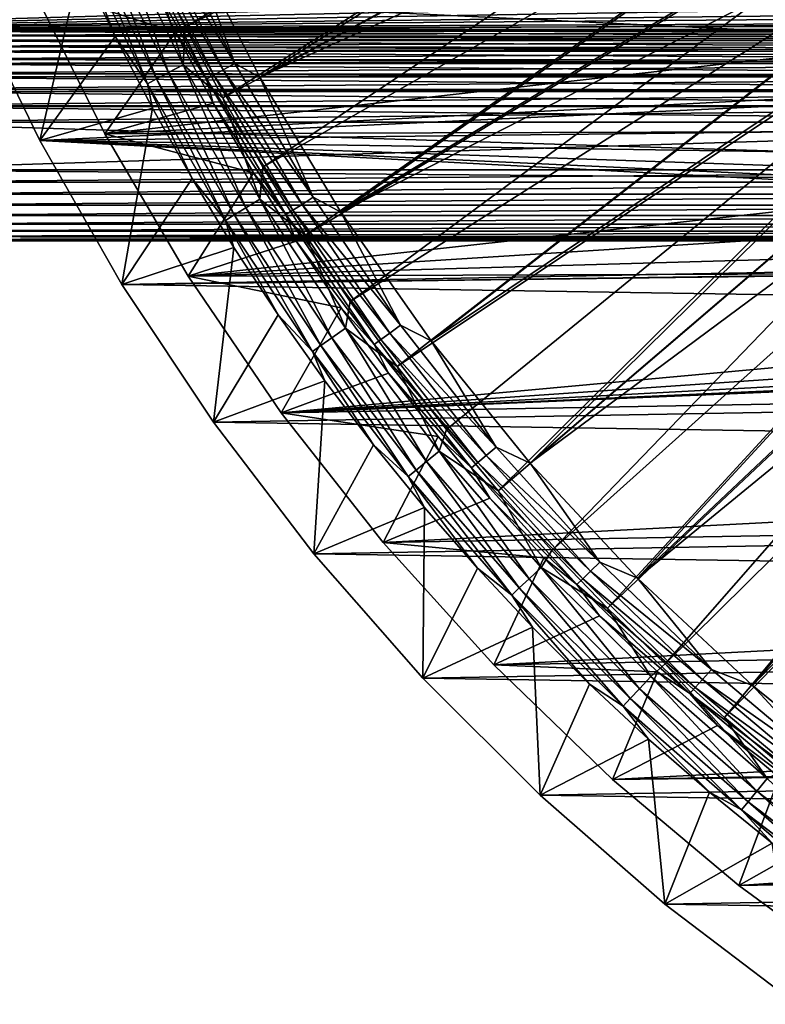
# Model space of a CAD drawing. Header units: metres. Extents: x -37.4 to 37.6, y -35 to 35.
# Tile 9 of 256: x -31.2 to -20.7, y -28.5 to -14.6. Entities that reach past the tile are written whole.
import ezdxf

# ---------------------------------------------------------------- set-up
doc = ezdxf.new("R2010")
doc.units = ezdxf.units.M
doc.layers.add('solid_506616_SW0001', color=7, linetype='CONTINUOUS')

msp = doc.modelspace()

# ---------------------------------------------------------------- linework, layer by layer
at = {"layer": 'solid_506616_SW0001'}
for points in [[(-18.738132, -8.617489, 20.646507), (-29.394596, -13.715072, 7.295379), (-28.898041, -14.732574, 7.295379)], [(-18.366009, -9.38448, 20.646507), (-18.738132, -8.617489, 20.646507), (-28.898041, -14.732574, 7.295379)], [(-27.842302, -15.441525, 6.765283), (-28.851627, -13.46173, 6.765283), (-17.83246, -9.111854, 20.116411)], [(-27.842302, -15.441525, 6.765283), (-17.83246, -9.111854, 20.116411), (-17.44068, -9.840996, 20.116411)], [(-18.366009, -9.38448, 20.646507), (-28.898041, -14.732574, 7.295379), (-28.366278, -15.732126, 7.295379)], [(-17.962505, -10.135439, 20.646507), (-18.366009, -9.38448, 20.646507), (-28.366278, -15.732126, 7.295379)], [(-27.842302, -15.441525, 6.765283), (-17.44068, -9.840996, 20.116411), (-17.019102, -10.553325, 20.116411)], [(-17.962505, -10.135439, 20.646507), (-28.366278, -15.732126, 7.295379), (-27.799955, -16.712511, 7.295379)], [(-17.528315, -10.869081, 20.646507), (-17.962505, -10.135439, 20.646507), (-27.799955, -16.712511, 7.295379)], [(-26.697334, -17.346092, 6.765283), (-27.842302, -15.441525, 6.765283), (-17.019102, -10.553325, 20.116411)], [(-26.697334, -17.346092, 6.765283), (-17.019102, -10.553325, 20.116411), (-16.568449, -11.247624, 20.116411)], [(-17.528315, -10.869081, 20.646507), (-27.799955, -16.712511, 7.295379), (-27.199762, -17.672535, 7.295379)], [(-17.064177, -11.584153, 20.646507), (-17.528315, -10.869081, 20.646507), (-27.199762, -17.672535, 7.295379)], [(-26.697334, -17.346092, 6.765283), (-16.568449, -11.247624, 20.116411), (-16.089487, -11.922707, 20.116411)], [(-17.064177, -11.584153, 20.646507), (-27.199762, -17.672535, 7.295379), (-26.566429, -18.611027, 7.295379)], [(-16.570885, -12.279434, 20.646507), (-17.064177, -11.584153, 20.646507), (-26.566429, -18.611027, 7.295379)], [(-25.422298, -19.166149, 6.765283), (-26.697334, -17.346092, 6.765283), (-16.089487, -11.922707, 20.116411)], [(-25.422298, -19.166149, 6.765283), (-16.089487, -11.922707, 20.116411), (-15.583037, -12.577419, 20.116411)], [(-16.570885, -12.279434, 20.646507), (-26.566429, -18.611027, 7.295379), (-25.90073, -19.526844, 7.295379)], [(-16.049282, -12.953735, 20.646507), (-16.570885, -12.279434, 20.646507), (-25.90073, -19.526844, 7.295379)], [(-24.023409, -20.892832, 6.765283), (-25.422298, -19.166149, 6.765283), (-15.583037, -12.577419, 20.116411)], [(-24.023409, -20.892832, 6.765283), (-15.583037, -12.577419, 20.116411), (-15.049964, -13.210644, 20.116411)], [(-16.049282, -12.953735, 20.646507), (-25.90073, -19.526844, 7.295379), (-25.203476, -20.418873, 7.295379)], [(-16.049282, -12.953735, 20.646507), (-25.203476, -20.418873, 7.295379), (-24.475513, -21.286022, 7.295379)], [(-15.500259, -13.605906, 20.646507), (-16.049282, -12.953735, 20.646507), (-24.475513, -21.286022, 7.295379)], [(-24.023409, -20.892832, 6.765283), (-15.049964, -13.210644, 20.116411), (-14.491179, -13.821298, 20.116411)], [(-29.882877, -13.299567, 6.951706), (-30.096308, -13.394556, 6.578798), (-29.134441, -15.374856, 6.578798)], [(-28.927832, -15.265824, 6.951706), (-29.882877, -13.299567, 6.951706), (-29.134441, -15.374856, 6.578798)], [(-29.394596, -13.715072, 7.295379), (-29.882877, -13.299567, 6.951706), (-28.927832, -15.265824, 6.951706)], [(-29.341106, -13.366134, 6.192019), (-29.17103, -13.288656, 6.490345), (-28.196177, -15.24838, 6.490345)], [(-28.196177, -15.24838, 6.490345), (-29.17103, -13.288656, 6.490345), (-28.851627, -13.46173, 6.765283)], [(-30.271025, -13.472315, 6.182486), (-30.404913, -13.531903, 5.767566), (-29.433184, -15.532509, 5.767566)], [(-30.096308, -13.394556, 6.578798), (-30.271025, -13.472315, 6.182486), (-29.303574, -15.464111, 6.182486)], [(-29.303574, -15.464111, 6.182486), (-30.271025, -13.472315, 6.182486), (-29.433184, -15.532509, 5.767566)], [(-29.134441, -15.374856, 6.578798), (-30.096308, -13.394556, 6.578798), (-29.303574, -15.464111, 6.182486)], [(-29.587023, -13.478159, 5.543032), (-29.480331, -13.429557, 5.874969), (-28.495142, -15.410058, 5.874969)], [(-28.598267, -15.465828, 5.543032), (-29.587023, -13.478159, 5.543032), (-28.495142, -15.410058, 5.874969)], [(-29.535568, -13.780847, 5.200573), (-29.587023, -13.478159, 5.543032), (-28.598267, -15.465828, 5.543032)], [(-29.480331, -13.429557, 5.874969), (-29.341106, -13.366134, 6.192019), (-28.360569, -15.337282, 6.192019)], [(-28.495142, -15.410058, 5.874969), (-29.480331, -13.429557, 5.874969), (-28.360569, -15.337282, 6.192019)], [(-28.360569, -15.337282, 6.192019), (-29.341106, -13.366134, 6.192019), (-28.196177, -15.24838, 6.490345)], [(-28.196177, -15.24838, 6.490345), (-28.851627, -13.46173, 6.765283), (-27.842302, -15.441525, 6.765283)], [(-30.404913, -13.531903, 5.767566), (-30.376791, -13.837933, 5.339492), (-29.886641, -14.866962, 5.339492)], [(-29.433184, -15.532509, 5.767566), (-30.404913, -13.531903, 5.767566), (-29.886641, -14.866962, 5.339492)], [(-15.500259, -13.605906, 20.646507), (-24.475513, -21.286022, 7.295379), (-23.717733, -22.127237, 7.295379)], [(-14.924755, -14.234832, 20.646507), (-15.500259, -13.605906, 20.646507), (-23.717733, -22.127237, 7.295379)], [(-28.898041, -14.732574, 7.295379), (-29.394596, -13.715072, 7.295379), (-28.927832, -15.265824, 6.951706)], [(-30.376791, -13.837933, 5.339492), (-31.97596, -14.231402, -3.846846), (-30.954493, -16.334408, -3.846846)], [(-31.071321, -14.154466, -3.596469), (-29.535568, -13.780847, 5.200573), (-29.036633, -14.803228, 5.200573)], [(-29.886641, -14.866962, 5.339492), (-30.376791, -13.837933, 5.339492), (-30.954493, -16.334408, -3.846846)], [(-29.036633, -14.803228, 5.200573), (-29.535568, -13.780847, 5.200573), (-28.598267, -15.465828, 5.543032)], [(-22.507479, -22.517727, 6.765283), (-24.023409, -20.892832, 6.765283), (-14.491179, -13.821298, 20.116411)], [(-22.507479, -22.517727, 6.765283), (-14.491179, -13.821298, 20.116411), (-13.907635, -14.408339, 20.116411)], [(-36.375, -13.935006, -146.552109), (-9.257539, -14.620192, -145.548782), (-9.123861, -14.697822, -145.424911)], [(-36.375, -13.935006, -146.552109), (-9.123861, -14.697822, -145.424911), (-36.374996, -14.75631, -145.330017)], [(-36.374996, -14.756315, -127.269989), (-9.018453, -13.962824, -126.085815), (-36.375, -13.935011, -126.047905)], [(-36.374996, -14.756315, -127.269989), (-8.687608, -14.131044, -126.319839), (-9.018453, -13.962824, -126.085815)], [(-36.374996, -14.756315, -127.269989), (-8.364863, -14.287195, -126.544693), (-8.687608, -14.131044, -126.319839)], [(-30.033173, -16.241463, -3.596469), (-31.071321, -14.154466, -3.596469), (-29.036633, -14.803228, 5.200573)], [(-12.55302, -14.262587, -3.596469), (-31.071321, -14.154466, -3.596469), (-30.033173, -16.241463, -3.596469)], [(-36.374996, -14.756315, -127.269989), (-8.047422, -14.432901, -126.761589), (-8.364863, -14.287195, -126.544693)], [(-9.437248, -15.327662, -3.846846), (-30.954493, -16.334408, -3.846846), (-31.97596, -14.231402, -3.846846)], [(-10.703221, -14.472073, -3.846846), (-9.437248, -15.327662, -3.846846), (-31.97596, -14.231402, -3.846846)], [(-12.55302, -14.262587, -3.596469), (-30.033173, -16.241463, -3.596469), (-11.297845, -15.276076, -3.596469)], [(-14.924755, -14.234832, 20.646507), (-23.717733, -22.127237, 7.295379), (-22.931055, -22.941496, 7.295379)], [(-14.323751, -14.839437, 20.646507), (-14.924755, -14.234832, 20.646507), (-22.931055, -22.941496, 7.295379)], [(-36.374996, -14.756315, -127.269989), (-7.845114, -14.521925, -126.897675), (-8.047422, -14.432901, -126.761589)], [(-22.507479, -22.517727, 6.765283), (-13.907635, -14.408339, 20.116411), (-13.30033, -14.970763, 20.116411)], [(-36.374996, -14.756315, -127.269989), (-7.580618, -14.634076, -127.073204), (-7.845114, -14.521925, -126.897675)], [(-36.374996, -14.756315, -127.269989), (-33.625, -14.791615, -127.327927), (-7.580618, -14.634076, -127.073204)], [(-36.374996, -14.75631, -145.330017), (-9.123861, -14.697822, -145.424911), (-8.990237, -14.769159, -145.30899)], [(-12.078427, -14.791615, -127.327927), (-7.580618, -14.634076, -127.073204), (-33.625, -14.791615, -127.327927)], [(-28.366278, -15.732126, 7.295379), (-28.898041, -14.732574, 7.295379), (-28.927832, -15.265824, 6.951706)], [(-36.374996, -14.75631, -145.330017), (-8.990237, -14.769159, -145.30899), (-12.078427, -14.791615, -145.272079)], [(-36.374996, -14.75631, -145.330017), (-12.078427, -14.791615, -145.272079), (-33.625, -14.791615, -145.272079)], [(-12.078427, -14.874232, -145.149857), (-33.625, -14.852294, -145.179871), (-33.625, -14.791615, -145.272079)], [(-12.078427, -14.791615, -145.272079), (-12.078427, -14.874232, -145.149857), (-33.625, -14.791615, -145.272079)], [(-12.078427, -14.791615, -127.327927), (-33.625, -14.791615, -127.327927), (-33.625, -14.852301, -127.420143)], [(-12.078427, -14.874236, -127.45015), (-12.078427, -14.791615, -127.327927), (-33.625, -14.852301, -127.420143)], [(-12.078427, -14.918921, -145.093185), (-33.625, -14.918926, -145.09317), (-33.625, -14.852294, -145.179871)], [(-12.078427, -14.874232, -145.149857), (-12.078427, -14.918921, -145.093185), (-33.625, -14.852294, -145.179871)], [(-12.078427, -14.874236, -127.45015), (-33.625, -14.852301, -127.420143), (-33.625, -14.918927, -127.506828)], [(-12.078427, -14.918921, -127.506821), (-12.078427, -14.874236, -127.45015), (-33.625, -14.918927, -127.506828)], [(-29.361641, -15.878658, 5.339492), (-29.886641, -14.866962, 5.339492), (-30.954493, -16.334408, -3.846846)], [(-30.033173, -16.241463, -3.596469), (-29.036633, -14.803228, 5.200573), (-28.502319, -15.807574, 5.200573)], [(-29.433184, -15.532509, 5.767566), (-29.886641, -14.866962, 5.339492), (-29.361641, -15.878658, 5.339492)], [(-28.502319, -15.807574, 5.200573), (-29.036633, -14.803228, 5.200573), (-28.598267, -15.465828, 5.543032)], [(-14.323751, -14.839437, 20.646507), (-22.931055, -22.941496, 7.295379), (-22.11644, -23.727802, 7.295379)], [(-13.698277, -15.418689, 20.646507), (-14.323751, -14.839437, 20.646507), (-22.11644, -23.727802, 7.295379)], [(-12.078427, -15.027273, -127.62429), (-33.625, -15.005336, -127.60247), (-33.625004, -15.070992, -127.665222)], [(-12.078427, -14.918921, -145.093185), (-12.078427, -15.027269, -144.975708), (-33.625, -14.918926, -145.09317)], [(-12.078427, -14.918921, -127.506821), (-33.625, -14.918927, -127.506828), (-33.625, -15.005336, -127.60247)], [(-12.078427, -15.027273, -127.62429), (-12.078427, -14.918921, -127.506821), (-33.625, -15.005336, -127.60247)], [(-12.078427, -15.027269, -144.975708), (-33.625, -15.005327, -144.997543), (-33.625, -14.918926, -145.09317)], [(-12.078427, -15.070979, -144.934784), (-33.625, -15.07099, -144.934784), (-33.625, -15.005327, -144.997543)], [(-12.078427, -15.027269, -144.975708), (-12.078427, -15.070979, -144.934784), (-33.625, -15.005327, -144.997543)], [(-20.881893, -24.032917, 6.765283), (-22.507479, -22.517727, 6.765283), (-13.30033, -14.970763, 20.116411)], [(-20.881893, -24.032917, 6.765283), (-13.30033, -14.970763, 20.116411), (-12.670302, -15.50761, 20.116411)], [(-12.078427, -15.070979, -127.665215), (-12.078427, -15.027273, -127.62429), (-33.625004, -15.070992, -127.665222)], [(-12.078427, -15.070979, -127.665215), (-33.625004, -15.070992, -127.665222), (-33.625004, -15.185282, -127.758286)], [(-12.078427, -15.205317, -127.772774), (-12.078427, -15.070979, -127.665215), (-33.625004, -15.185282, -127.758286)], [(-12.078427, -15.070979, -144.934784), (-12.078427, -15.205314, -144.827225), (-33.625, -15.07099, -144.934784)], [(-12.078427, -15.205314, -144.827225), (-33.625, -15.185273, -144.841721), (-33.625, -15.07099, -144.934784)], [(-12.078427, -15.205317, -127.772774), (-33.625004, -15.185282, -127.758286), (-33.625004, -15.244549, -127.799721)], [(-12.078427, -15.244532, -127.799713), (-12.078427, -15.205317, -127.772774), (-33.625004, -15.244549, -127.799721)], [(-12.078427, -15.244532, -127.799713), (-33.625004, -15.244549, -127.799721), (-33.625004, -15.387607, -127.883675)], [(-12.078427, -15.404116, -127.892044), (-12.078427, -15.244532, -127.799713), (-33.625004, -15.387607, -127.883675)], [(-12.078427, -15.244531, -144.800293), (-33.625, -15.244546, -144.800278), (-33.625, -15.185273, -144.841721)], [(-12.078427, -15.205314, -144.827225), (-12.078427, -15.244531, -144.800293), (-33.625, -15.185273, -144.841721)], [(-12.078427, -15.244531, -144.800293), (-12.078427, -15.404111, -144.707962), (-33.625, -15.244546, -144.800278)], [(-12.078427, -15.404111, -144.707962), (-33.625, -15.387599, -144.716324), (-33.625, -15.244546, -144.800278)], [(-11.297845, -15.276076, -3.596469), (-30.033173, -16.241463, -3.596469), (-9.96154, -16.179197, -3.596469)], [(-28.927832, -15.265824, 6.951706), (-29.134441, -15.374856, 6.578798), (-28.042454, -17.286488, 6.578798)], [(-27.843588, -17.1639, 6.951706), (-28.927832, -15.265824, 6.951706), (-28.042454, -17.286488, 6.578798)], [(-28.366278, -15.732126, 7.295379), (-28.927832, -15.265824, 6.951706), (-27.843588, -17.1639, 6.951706)], [(-28.360569, -15.337282, 6.192019), (-28.196177, -15.24838, 6.490345), (-27.089859, -17.137007, 6.490345)], [(-27.089859, -17.137007, 6.490345), (-28.196177, -15.24838, 6.490345), (-27.842302, -15.441525, 6.765283)], [(-12.078427, -15.404116, -127.892044), (-33.625004, -15.387607, -127.883675), (-33.625004, -15.435878, -127.90744)], [(-12.078427, -15.435859, -127.907433), (-12.078427, -15.404116, -127.892044), (-33.625004, -15.435878, -127.90744)], [(-12.078427, -15.435859, -127.907433), (-33.625004, -15.435878, -127.90744), (-33.625004, -15.607215, -127.975479)], [(-12.078427, -15.618917, -127.979263), (-12.078427, -15.435859, -127.907433), (-33.625004, -15.607215, -127.975479)], [(-12.078427, -15.435858, -144.692566), (-33.625, -15.435875, -144.692566), (-33.625, -15.387599, -144.716324)], [(-12.078427, -15.404111, -144.707962), (-12.078427, -15.435858, -144.692566), (-33.625, -15.387599, -144.716324)], [(-12.078427, -15.435858, -144.692566), (-12.078427, -15.618914, -144.620743), (-33.625, -15.435875, -144.692566)], [(-12.078427, -15.618914, -144.620743), (-33.625, -15.607209, -144.624527), (-33.625, -15.435875, -144.692566)], [(-9.437248, -15.327662, -3.846846), (-8.103583, -16.072653, -3.846846), (-30.954493, -16.334408, -3.846846)], [(-29.134441, -15.374856, 6.578798), (-29.303574, -15.464111, 6.182486), (-28.205248, -17.386841, 6.182486)], [(-28.042454, -17.286488, 6.578798), (-29.134441, -15.374856, 6.578798), (-28.205248, -17.386841, 6.182486)], [(-28.598267, -15.465828, 5.543032), (-28.495142, -15.410058, 5.874969), (-27.377092, -17.31871, 5.874969)], [(-28.495142, -15.410058, 5.874969), (-28.360569, -15.337282, 6.192019), (-27.247801, -17.236921, 6.192019)], [(-27.377092, -17.31871, 5.874969), (-28.495142, -15.410058, 5.874969), (-27.247801, -17.236921, 6.192019)], [(-27.247801, -17.236921, 6.192019), (-28.360569, -15.337282, 6.192019), (-27.089859, -17.137007, 6.490345)], [(-27.089859, -17.137007, 6.490345), (-27.842302, -15.441525, 6.765283), (-26.697334, -17.346092, 6.765283)], [(-13.698277, -15.418689, 20.646507), (-22.11644, -23.727802, 7.295379), (-21.274878, -24.485201, 7.295379)], [(-13.049397, -15.971599, 20.646507), (-13.698277, -15.418689, 20.646507), (-21.274878, -24.485201, 7.295379)], [(-29.303574, -15.464111, 6.182486), (-29.433184, -15.532509, 5.767566), (-28.329998, -17.463743, 5.767566)], [(-29.433184, -15.532509, 5.767566), (-29.361641, -15.878658, 5.339492), (-28.80241, -16.871841, 5.339492)], [(-28.329998, -17.463743, 5.767566), (-29.433184, -15.532509, 5.767566), (-28.80241, -16.871841, 5.339492)], [(-28.205248, -17.386841, 6.182486), (-29.303574, -15.464111, 6.182486), (-28.329998, -17.463743, 5.767566)], [(-27.476171, -17.381388, 5.543032), (-28.598267, -15.465828, 5.543032), (-27.377092, -17.31871, 5.874969)], [(-28.502319, -15.807574, 5.200573), (-28.598267, -15.465828, 5.543032), (-27.476171, -17.381388, 5.543032)], [(-19.154575, -25.431021, 6.765283), (-20.881893, -24.032917, 6.765283), (-12.670302, -15.50761, 20.116411)], [(-12.078427, -15.618917, -127.979263), (-33.625004, -15.607215, -127.975479), (-33.625, -15.640879, -127.986069)], [(-12.078427, -15.640861, -144.613937), (-33.625, -15.640876, -144.613937), (-33.625, -15.607209, -144.624527)], [(-12.078427, -15.618914, -144.620743), (-12.078427, -15.640861, -144.613937), (-33.625, -15.607209, -144.624527)], [(-12.078427, -15.640862, -127.986069), (-12.078427, -15.618917, -127.979263), (-33.625, -15.640879, -127.986069)], [(-12.078427, -15.640861, -144.613937), (-12.078427, -15.855147, -144.566071), (-33.625, -15.640876, -144.613937)], [(-12.078427, -15.640862, -127.986069), (-33.625, -15.640879, -127.986069), (-33.625, -15.838576, -128.031387)], [(-12.078427, -15.844593, -128.032333), (-12.078427, -15.640862, -127.986069), (-33.625, -15.838576, -128.031387)], [(-12.078427, -15.855147, -144.566071), (-33.625, -15.838573, -144.568604), (-33.625, -15.640876, -144.613937)], [(-12.078427, -15.855147, -144.566071), (-33.625, -15.855157, -144.566071), (-33.625, -15.838573, -144.568604)], [(-12.078427, -15.844593, -128.032333), (-33.625, -15.838576, -128.031387), (-33.625, -15.855159, -128.033936)], [(-12.078427, -15.844593, -128.032333), (-33.625, -16.074125, -128.050003), (-12.078427, -16.074125, -128.050003)], [(-12.078427, -15.844593, -128.032333), (-33.625, -15.855159, -128.033936), (-33.625, -16.074125, -128.050003)], [(-12.078427, -15.855147, -144.566071), (-12.078427, -16.074125, -144.550003), (-33.625, -15.855157, -144.566071)], [(-33.625, -15.855157, -144.566071), (-12.078427, -16.074125, -144.550003), (-33.625, -16.074125, -144.550003)], [(-30.033173, -16.241463, -3.596469), (-28.502319, -15.807574, 5.200573), (-27.933279, -16.792662, 5.200573)], [(-27.933279, -16.792662, 5.200573), (-28.502319, -15.807574, 5.200573), (-27.476171, -17.381388, 5.543032)], [(-27.799955, -16.712511, 7.295379), (-28.366278, -15.732126, 7.295379), (-27.843588, -17.1639, 6.951706)], [(-29.361641, -15.878658, 5.339492), (-30.954493, -16.334408, -3.846846), (-29.793741, -18.366613, -3.846846)], [(-28.80241, -16.871841, 5.339492), (-29.361641, -15.878658, 5.339492), (-29.793741, -18.366613, -3.846846)], [(-13.049397, -15.971599, 20.646507), (-21.274878, -24.485201, 7.295379), (-20.407396, -25.212769, 7.295379)], [(-33.625, -16.75, -144.550003), (-12.078427, -16.074125, -144.550003), (-12.078427, -16.75, -144.550003)], [(-33.625, -16.074125, -144.550003), (-12.078427, -16.074125, -144.550003), (-33.625, -16.75, -144.550003)], [(-33.625, -16.074125, -128.050003), (-12.078427, -16.75, -128.050003), (-12.078427, -16.074125, -128.050003)], [(-33.625, -16.75, -128.050003), (-12.078427, -16.75, -128.050003), (-33.625, -16.074125, -128.050003)], [(-8.103583, -16.072653, -3.846846), (-6.711617, -16.701876, -3.846846), (-30.954493, -16.334408, -3.846846)], [(-9.96154, -16.179197, -3.596469), (-30.033173, -16.241463, -3.596469), (-28.854807, -18.253193, -3.596469)], [(-28.854807, -18.253193, -3.596469), (-30.033173, -16.241463, -3.596469), (-27.933279, -16.792662, 5.200573)], [(-9.96154, -16.179197, -3.596469), (-28.854807, -18.253193, -3.596469), (-8.553782, -16.965578, -3.596469)], [(-2.285989, -17.854227, -3.846846), (-29.793741, -18.366613, -3.846846), (-30.954493, -16.334408, -3.846846)], [(-3.792143, -17.596012, -3.846846), (-2.285989, -17.854227, -3.846846), (-30.954493, -16.334408, -3.846846)], [(-5.271108, -17.210894, -3.846846), (-3.792143, -17.596012, -3.846846), (-30.954493, -16.334408, -3.846846)], [(-6.711617, -16.701876, -3.846846), (-5.271108, -17.210894, -3.846846), (-30.954493, -16.334408, -3.846846)], [(-12.078427, -16.923649, -144.534805), (-33.625, -16.75, -144.550003), (-12.078427, -16.75, -144.550003)], [(-33.625, -16.922445, -128.064987), (-12.078427, -16.75, -128.050003), (-33.625, -16.75, -128.050003)], [(-33.625, -16.922445, -128.064987), (-12.078427, -16.923649, -128.065186), (-12.078427, -16.75, -128.050003)], [(-12.078427, -16.923649, -144.534805), (-33.625, -16.922445, -144.535019), (-33.625, -16.75, -144.550003)], [(-28.854807, -18.253193, -3.596469), (-27.933279, -16.792662, 5.200573), (-27.330208, -17.75729, 5.200573)], [(-27.330208, -17.75729, 5.200573), (-27.933279, -16.792662, 5.200573), (-27.476171, -17.381388, 5.543032)], [(-27.199762, -17.672535, 7.295379), (-27.799955, -16.712511, 7.295379), (-27.843588, -17.1639, 6.951706)], [(-12.078427, -16.923649, -144.534805), (-33.625, -17.091036, -144.490051), (-33.625, -16.922445, -144.535019)], [(-33.625, -16.922445, -128.064987), (-33.625, -17.091036, -128.109955), (-12.078427, -16.923649, -128.065186)], [(-12.078427, -16.923649, -144.534805), (-12.078427, -17.09202, -144.489685), (-33.625, -17.091036, -144.490051)], [(-33.625, -17.091036, -128.109955), (-12.078427, -17.09202, -128.110306), (-12.078427, -16.923649, -128.065186)], [(-28.209595, -17.84535, 5.339492), (-28.80241, -16.871841, 5.339492), (-29.793741, -18.366613, -3.846846)], [(-8.553782, -16.965578, -3.596469), (-28.854807, -18.253193, -3.596469), (-7.084486, -17.629759, -3.596469)], [(-28.329998, -17.463743, 5.767566), (-28.80241, -16.871841, 5.339492), (-28.209595, -17.84535, 5.339492)], [(-12.078427, -17.09202, -144.489685), (-33.625, -17.249245, -144.416458), (-33.625, -17.091036, -144.490051)], [(-33.625, -17.091036, -128.109955), (-33.625, -17.249245, -128.183533), (-12.078427, -17.09202, -128.110306)], [(-12.078427, -17.09202, -144.489685), (-12.078427, -17.25, -144.416031), (-33.625, -17.249245, -144.416458)], [(-33.625, -17.249245, -128.183533), (-12.078427, -17.25, -128.183975), (-12.078427, -17.09202, -128.110306)], [(-12.078427, -17.25, -144.416031), (-33.625, -17.392252, -144.316498), (-33.625, -17.249245, -144.416458)], [(-33.625, -17.249245, -128.183533), (-33.625, -17.392252, -128.283508), (-12.078427, -17.25, -128.183975)], [(-12.078427, -17.25, -144.416031), (-12.078427, -17.392788, -144.31604), (-33.625, -17.392252, -144.316498)], [(-33.625, -17.392252, -128.283508), (-12.078427, -17.392788, -128.283951), (-12.078427, -17.25, -128.183975)], [(-27.843588, -17.1639, 6.951706), (-28.042454, -17.286488, 6.578798), (-26.825222, -19.120914, 6.578798)], [(-26.634989, -18.985317, 6.951706), (-27.843588, -17.1639, 6.951706), (-26.825222, -19.120914, 6.578798)], [(-27.199762, -17.672535, 7.295379), (-27.843588, -17.1639, 6.951706), (-26.634989, -18.985317, 6.951706)], [(-27.377092, -17.31871, 5.874969), (-27.247801, -17.236921, 6.192019), (-26.00799, -19.056192, 6.192019)], [(-27.247801, -17.236921, 6.192019), (-27.089859, -17.137007, 6.490345), (-25.857235, -18.945734, 6.490345)], [(-26.00799, -19.056192, 6.192019), (-27.247801, -17.236921, 6.192019), (-25.857235, -18.945734, 6.490345)], [(-25.857235, -18.945734, 6.490345), (-27.089859, -17.137007, 6.490345), (-26.697334, -17.346092, 6.765283)], [(-28.205248, -17.386841, 6.182486), (-28.329998, -17.463743, 5.767566), (-27.100285, -19.316978, 5.767566)], [(-28.042454, -17.286488, 6.578798), (-28.205248, -17.386841, 6.182486), (-26.980949, -19.231916, 6.182486)], [(-26.980949, -19.231916, 6.182486), (-28.205248, -17.386841, 6.182486), (-27.100285, -19.316978, 5.767566)], [(-26.825222, -19.120914, 6.578798), (-28.042454, -17.286488, 6.578798), (-26.980949, -19.231916, 6.182486)], [(-27.476171, -17.381388, 5.543032), (-27.377092, -17.31871, 5.874969), (-26.131399, -19.146616, 5.874969)], [(-26.225971, -19.215908, 5.543032), (-27.476171, -17.381388, 5.543032), (-26.131399, -19.146616, 5.874969)], [(-27.330208, -17.75729, 5.200573), (-27.476171, -17.381388, 5.543032), (-26.225971, -19.215908, 5.543032)], [(-26.131399, -19.146616, 5.874969), (-27.377092, -17.31871, 5.874969), (-26.00799, -19.056192, 6.192019)], [(-25.857235, -18.945734, 6.490345), (-26.697334, -17.346092, 6.765283), (-25.422298, -19.166149, 6.765283)], [(-12.078427, -17.392788, -144.31604), (-33.625, -17.515707, -144.193192), (-33.625, -17.392252, -144.316498)], [(-33.625, -17.392252, -128.283508), (-33.625, -17.515707, -128.406815), (-12.078427, -17.392788, -128.283951)], [(-12.078427, -17.392788, -144.31604), (-12.078427, -17.516045, -144.192795), (-33.625, -17.515707, -144.193192)], [(-33.625, -17.515707, -128.406815), (-12.078427, -17.516045, -128.407211), (-12.078427, -17.392788, -128.283951)], [(-12.078427, -17.516045, -144.192795), (-33.625, -17.61585, -144.050308), (-33.625, -17.515707, -144.193192)], [(-33.625, -17.515707, -128.406815), (-33.625, -17.61585, -128.549698), (-12.078427, -17.516045, -128.407211)], [(-12.078427, -17.516045, -144.192795), (-12.078427, -17.616026, -144.050003), (-33.625, -17.61585, -144.050308)], [(-33.625, -17.61585, -128.549698), (-12.078427, -17.616026, -128.550003), (-12.078427, -17.516045, -128.407211)], [(-28.329998, -17.463743, 5.767566), (-28.209595, -17.84535, 5.339492), (-27.583889, -18.798054, 5.339492)], [(-27.100285, -19.316978, 5.767566), (-28.329998, -17.463743, 5.767566), (-27.583889, -18.798054, 5.339492)], [(-12.078427, -17.616026, -144.050003), (-33.625, -17.689632, -143.892181), (-33.625, -17.61585, -144.050308)], [(-33.625, -17.61585, -128.549698), (-33.625, -17.689632, -128.707809), (-12.078427, -17.616026, -128.550003)], [(-12.078427, -17.616026, -144.050003), (-12.078427, -17.689693, -143.892014), (-33.625, -17.689632, -143.892181)], [(-33.625, -17.689632, -128.707809), (-12.078427, -17.689693, -128.707977), (-12.078427, -17.616026, -128.550003)], [(-7.084486, -17.629759, -3.596469), (-28.854807, -18.253193, -3.596469), (-5.563947, -18.167055, -3.596469)], [(-12.078427, -17.734808, -143.723648), (-33.625, -17.734808, -143.723648), (-33.625, -17.689632, -143.892181)], [(-12.078427, -17.689693, -143.892014), (-12.078427, -17.734808, -143.723648), (-33.625, -17.689632, -143.892181)], [(-33.625, -17.689632, -128.707809), (-33.625, -17.734808, -128.876358), (-12.078427, -17.689693, -128.707977)], [(-33.625, -17.734808, -128.876358), (-12.078427, -17.734808, -128.876358), (-12.078427, -17.689693, -128.707977)], [(-12.078427, -17.734808, -128.876358), (-33.625, -17.75, -129.050003), (-12.078427, -17.75, -129.050003)], [(-33.625, -17.734808, -128.876358), (-33.625, -17.75, -129.050003), (-12.078427, -17.734808, -128.876358)], [(-33.625, -17.734808, -143.723648), (-12.078427, -17.75, -143.550003), (-33.625, -17.75, -143.550003)], [(-12.078427, -17.734808, -143.723648), (-12.078427, -17.75, -143.550003), (-33.625, -17.734808, -143.723648)], [(-12.078427, -17.75, -143.550003), (-12.078427, -17.75, -129.050003), (-33.625, -17.75, -129.050003)], [(-33.625, -17.75, -143.550003), (-12.078427, -17.75, -143.550003), (-33.625, -17.75, -129.050003)], [(-28.854807, -18.253193, -3.596469), (-27.330208, -17.75729, 5.200573), (-26.693838, -18.700283, 5.200573)], [(-26.693838, -18.700283, 5.200573), (-27.330208, -17.75729, 5.200573), (-26.225971, -19.215908, 5.543032)], [(-26.566429, -18.611027, 7.295379), (-27.199762, -17.672535, 7.295379), (-26.634989, -18.985317, 6.951706)], [(-28.209595, -17.84535, 5.339492), (-29.793741, -18.366613, -3.846846), (-28.500362, -20.315546, -3.846846)], [(-2.285989, -17.854227, -3.846846), (-0.763783, -17.983742, -3.846846), (-29.793741, -18.366613, -3.846846)], [(-27.583889, -18.798054, 5.339492), (-28.209595, -17.84535, 5.339492), (-28.500362, -20.315546, -3.846846)], [(0.763783, -17.983742, -3.846846), (29.200788, -19.295233, -3.846846), (-29.793741, -18.366613, -3.846846)], [(-0.763783, -17.983742, -3.846846), (0.763783, -17.983742, -3.846846), (-29.793741, -18.366613, -3.846846)], [(-5.563947, -18.167055, -3.596469), (-28.854807, -18.253193, -3.596469), (-27.541513, -20.180271, -3.596469)], [(-5.563947, -18.167055, -3.596469), (-27.541513, -20.180271, -3.596469), (-4.002818, -18.573568, -3.596469)], [(-27.541513, -20.180271, -3.596469), (-28.854807, -18.253193, -3.596469), (-26.693838, -18.700283, 5.200573)], [(29.200788, -19.295233, -3.846846), (-28.500362, -20.315546, -3.846846), (-29.793741, -18.366613, -3.846846)], [(-4.002818, -18.573568, -3.596469), (-27.541513, -20.180271, -3.596469), (-2.412988, -18.846128, -3.596469)], [(-25.90073, -19.526844, 7.295379), (-26.566429, -18.611027, 7.295379), (-26.634989, -18.985317, 6.951706)], [(-27.541513, -20.180271, -3.596469), (-26.693838, -18.700283, 5.200573), (-26.024946, -19.620493, 5.200573)], [(-26.024946, -19.620493, 5.200573), (-26.693838, -18.700283, 5.200573), (-26.225971, -19.215908, 5.543032)], [(-26.926022, -19.72884, 5.339492), (-27.583889, -18.798054, 5.339492), (-28.500362, -20.315546, -3.846846)], [(-27.100285, -19.316978, 5.767566), (-27.583889, -18.798054, 5.339492), (-26.926022, -19.72884, 5.339492)], [(-2.412988, -18.846128, -3.596469), (-27.541513, -20.180271, -3.596469), (-0.806215, -18.982838, -3.596469)], [(0.806215, -18.982838, -3.596469), (-27.541513, -20.180271, -3.596469), (28.237759, -19.193941, -3.596469)], [(-0.806215, -18.982838, -3.596469), (-27.541513, -20.180271, -3.596469), (0.806215, -18.982838, -3.596469)], [(-26.634989, -18.985317, 6.951706), (-26.825222, -19.120914, 6.578798), (-25.48818, -20.869944, 6.578798)], [(-25.30743, -20.721941, 6.951706), (-26.634989, -18.985317, 6.951706), (-25.48818, -20.869944, 6.578798)], [(-25.90073, -19.526844, 7.295379), (-26.634989, -18.985317, 6.951706), (-25.30743, -20.721941, 6.951706)], [(-26.131399, -19.146616, 5.874969), (-26.00799, -19.056192, 6.192019), (-24.646919, -20.786617, 6.192019)], [(-26.00799, -19.056192, 6.192019), (-25.857235, -18.945734, 6.490345), (-24.504053, -20.666126, 6.490345)], [(-24.646919, -20.786617, 6.192019), (-26.00799, -19.056192, 6.192019), (-24.504053, -20.666126, 6.490345)], [(-24.504053, -20.666126, 6.490345), (-25.857235, -18.945734, 6.490345), (-25.422298, -19.166149, 6.765283)], [(28.237759, -19.193941, -3.596469), (-27.541513, -20.180271, -3.596469), (-26.100233, -22.012585, -3.596469)], [(-26.825222, -19.120914, 6.578798), (-26.980949, -19.231916, 6.182486), (-25.636147, -20.991098, 6.182486)], [(-25.48818, -20.869944, 6.578798), (-26.825222, -19.120914, 6.578798), (-25.636147, -20.991098, 6.182486)], [(-26.225971, -19.215908, 5.543032), (-26.131399, -19.146616, 5.874969), (-24.76387, -20.88525, 5.874969)], [(-24.76387, -20.88525, 5.874969), (-26.131399, -19.146616, 5.874969), (-24.646919, -20.786617, 6.192019)], [(28.237759, -19.193941, -3.596469), (-26.100233, -22.012585, -3.596469), (26.862158, -21.076065, -3.596469)], [(-24.504053, -20.666126, 6.490345), (-25.422298, -19.166149, 6.765283), (-24.023409, -20.892832, 6.765283)], [(29.200788, -19.295233, -3.846846), (27.847374, -21.201921, -3.846846), (-28.500362, -20.315546, -3.846846)], [(-26.980949, -19.231916, 6.182486), (-27.100285, -19.316978, 5.767566), (-25.749535, -21.083941, 5.767566)], [(-27.100285, -19.316978, 5.767566), (-26.926022, -19.72884, 5.339492), (-26.236761, -20.636623, 5.339492)], [(-25.749535, -21.083941, 5.767566), (-27.100285, -19.316978, 5.767566), (-26.236761, -20.636623, 5.339492)], [(-25.636147, -20.991098, 6.182486), (-26.980949, -19.231916, 6.182486), (-25.749535, -21.083941, 5.767566)], [(-24.853493, -20.960835, 5.543032), (-26.225971, -19.215908, 5.543032), (-24.76387, -20.88525, 5.874969)], [(-26.024946, -19.620493, 5.200573), (-26.225971, -19.215908, 5.543032), (-24.853493, -20.960835, 5.543032)], [(-25.203476, -20.418873, 7.295379), (-25.90073, -19.526844, 7.295379), (-25.30743, -20.721941, 6.951706)], [(-26.926022, -19.72884, 5.339492), (-28.500362, -20.315546, -3.846846), (-27.080383, -22.173195, -3.846846)], [(-27.541513, -20.180271, -3.596469), (-26.024946, -19.620493, 5.200573), (-25.324348, -20.516798, 5.200573)], [(-26.236761, -20.636623, 5.339492), (-26.926022, -19.72884, 5.339492), (-27.080383, -22.173195, -3.846846)], [(-25.324348, -20.516798, 5.200573), (-26.024946, -19.620493, 5.200573), (-24.853493, -20.960835, 5.543032)], [(-26.100233, -22.012585, -3.596469), (-27.541513, -20.180271, -3.596469), (-25.324348, -20.516798, 5.200573)], [(27.847374, -21.201921, -3.846846), (-27.080383, -22.173195, -3.846846), (-28.500362, -20.315546, -3.846846)], [(-24.475513, -21.286022, 7.295379), (-25.203476, -20.418873, 7.295379), (-25.30743, -20.721941, 6.951706)], [(-26.100233, -22.012585, -3.596469), (-25.324348, -20.516798, 5.200573), (-24.592896, -21.388107, 5.200573)], [(-24.592896, -21.388107, 5.200573), (-25.324348, -20.516798, 5.200573), (-24.853493, -20.960835, 5.543032)], [(-25.516909, -21.520344, 5.339492), (-26.236761, -20.636623, 5.339492), (-27.080383, -22.173195, -3.846846)], [(-25.749535, -21.083941, 5.767566), (-26.236761, -20.636623, 5.339492), (-25.516909, -21.520344, 5.339492)], [(-25.30743, -20.721941, 6.951706), (-25.48818, -20.869944, 6.578798), (-24.037304, -22.525761, 6.578798)], [(-23.866842, -22.366016, 6.951706), (-25.30743, -20.721941, 6.951706), (-24.037304, -22.525761, 6.578798)], [(-24.475513, -21.286022, 7.295379), (-25.30743, -20.721941, 6.951706), (-23.866842, -22.366016, 6.951706)], [(-24.646919, -20.786617, 6.192019), (-24.504053, -20.666126, 6.490345), (-23.036623, -22.290165, 6.490345)], [(-23.036623, -22.290165, 6.490345), (-24.504053, -20.666126, 6.490345), (-24.023409, -20.892832, 6.765283)], [(-24.76387, -20.88525, 5.874969), (-24.646919, -20.786617, 6.192019), (-23.170933, -22.420124, 6.192019)], [(-23.170933, -22.420124, 6.192019), (-24.646919, -20.786617, 6.192019), (-23.036623, -22.290165, 6.490345)], [(-25.636147, -20.991098, 6.182486), (-25.749535, -21.083941, 5.767566), (-24.283781, -22.756737, 5.767566)], [(-25.48818, -20.869944, 6.578798), (-25.636147, -20.991098, 6.182486), (-24.176847, -22.656528, 6.182486)], [(-24.176847, -22.656528, 6.182486), (-25.636147, -20.991098, 6.182486), (-24.283781, -22.756737, 5.767566)], [(-24.037304, -22.525761, 6.578798), (-25.48818, -20.869944, 6.578798), (-24.176847, -22.656528, 6.182486)], [(-24.853493, -20.960835, 5.543032), (-24.76387, -20.88525, 5.874969), (-23.28088, -22.526508, 5.874969)], [(-23.365135, -22.608032, 5.543032), (-24.853493, -20.960835, 5.543032), (-23.28088, -22.526508, 5.874969)], [(-24.592896, -21.388107, 5.200573), (-24.853493, -20.960835, 5.543032), (-23.365135, -22.608032, 5.543032)], [(-23.28088, -22.526508, 5.874969), (-24.76387, -20.88525, 5.874969), (-23.170933, -22.420124, 6.192019)], [(-23.036623, -22.290165, 6.490345), (-24.023409, -20.892832, 6.765283), (-22.507479, -22.517727, 6.765283)], [(26.862158, -21.076065, -3.596469), (-26.100233, -22.012585, -3.596469), (-24.537519, -23.742081, -3.596469)], [(-25.749535, -21.083941, 5.767566), (-25.516909, -21.520344, 5.339492), (-24.767303, -22.378975, 5.339492)], [(-24.283781, -22.756737, 5.767566), (-25.749535, -21.083941, 5.767566), (-24.767303, -22.378975, 5.339492)], [(26.862158, -21.076065, -3.596469), (-24.537519, -23.742081, -3.596469), (25.361567, -22.859728, -3.596469)], [(27.847374, -21.201921, -3.846846), (26.368233, -23.015491, -3.846846), (-27.080383, -22.173195, -3.846846)], [(-23.717733, -22.127237, 7.295379), (-24.475513, -21.286022, 7.295379), (-23.866842, -22.366016, 6.951706)], [(-26.100233, -22.012585, -3.596469), (-24.592896, -21.388107, 5.200573), (-23.83148, -22.233356, 5.200573)], [(-23.83148, -22.233356, 5.200573), (-24.592896, -21.388107, 5.200573), (-23.365135, -22.608032, 5.543032)], [(-25.516909, -21.520344, 5.339492), (-27.080383, -22.173195, -3.846846), (-25.538048, -23.933336, -3.846846)], [(-24.767303, -22.378975, 5.339492), (-25.516909, -21.520344, 5.339492), (-25.538048, -23.933336, -3.846846)], [(-24.537519, -23.742081, -3.596469), (-26.100233, -22.012585, -3.596469), (-23.83148, -22.233356, 5.200573)], [(26.368233, -23.015491, -3.846846), (-25.538048, -23.933336, -3.846846), (-27.080383, -22.173195, -3.846846)], [(-24.537519, -23.742081, -3.596469), (-23.83148, -22.233356, 5.200573), (-23.041029, -23.051519, 5.200573)], [(-22.931055, -22.941496, 7.295379), (-23.717733, -22.127237, 7.295379), (-23.866842, -22.366016, 6.951706)], [(-23.041029, -23.051519, 5.200573), (-23.83148, -22.233356, 5.200573), (-23.365135, -22.608032, 5.543032)], [(-23.988821, -23.211512, 5.339492), (-24.767303, -22.378975, 5.339492), (-25.538048, -23.933336, -3.846846)], [(-24.283781, -22.756737, 5.767566), (-24.767303, -22.378975, 5.339492), (-23.988821, -23.211512, 5.339492)], [(-23.866842, -22.366016, 6.951706), (-24.037304, -22.525761, 6.578798), (-22.479071, -24.080973, 6.578798)], [(-22.319658, -23.9102, 6.951706), (-23.866842, -22.366016, 6.951706), (-22.479071, -24.080973, 6.578798)], [(-22.931055, -22.941496, 7.295379), (-23.866842, -22.366016, 6.951706), (-22.319658, -23.9102, 6.951706)], [(-23.170933, -22.420124, 6.192019), (-23.036623, -22.290165, 6.490345), (-21.461784, -23.810276, 6.490345)], [(-21.461784, -23.810276, 6.490345), (-23.036623, -22.290165, 6.490345), (-22.507479, -22.517727, 6.765283)], [(-24.037304, -22.525761, 6.578798), (-24.176847, -22.656528, 6.182486), (-22.609568, -24.220768, 6.182486)], [(-22.479071, -24.080973, 6.578798), (-24.037304, -22.525761, 6.578798), (-22.609568, -24.220768, 6.182486)], [(-23.365135, -22.608032, 5.543032), (-23.28088, -22.526508, 5.874969), (-21.689344, -24.062738, 5.874969)], [(-23.28088, -22.526508, 5.874969), (-23.170933, -22.420124, 6.192019), (-21.586912, -23.949097, 6.192019)], [(-21.689344, -24.062738, 5.874969), (-23.28088, -22.526508, 5.874969), (-21.586912, -23.949097, 6.192019)], [(-21.586912, -23.949097, 6.192019), (-23.170933, -22.420124, 6.192019), (-21.461784, -23.810276, 6.490345)], [(-21.461784, -23.810276, 6.490345), (-22.507479, -22.517727, 6.765283), (-20.881893, -24.032917, 6.765283)], [(-24.176847, -22.656528, 6.182486), (-24.283781, -22.756737, 5.767566), (-22.70957, -24.327896, 5.767566)], [(-22.609568, -24.220768, 6.182486), (-24.176847, -22.656528, 6.182486), (-22.70957, -24.327896, 5.767566)], [(-21.767839, -24.149822, 5.543032), (-23.365135, -22.608032, 5.543032), (-21.689344, -24.062738, 5.874969)], [(-23.041029, -23.051519, 5.200573), (-23.365135, -22.608032, 5.543032), (-21.767839, -24.149822, 5.543032)], [(-24.283781, -22.756737, 5.767566), (-23.988821, -23.211512, 5.339492), (-23.182369, -24.016985, 5.339492)], [(-22.70957, -24.327896, 5.767566), (-24.283781, -22.756737, 5.767566), (-23.182369, -24.016985, 5.339492)], [(25.361567, -22.859728, -3.596469), (-24.537519, -23.742081, -3.596469), (-22.860193, -25.361195, -3.596469)], [(-22.11644, -23.727802, 7.295379), (-22.931055, -22.941496, 7.295379), (-22.319658, -23.9102, 6.951706)], [(25.361567, -22.859728, -3.596469), (-22.860193, -25.361195, -3.596469), (23.742533, -24.53713, -3.596469)], [(26.368233, -23.015491, -3.846846), (24.772949, -24.72436, -3.846846), (-25.538048, -23.933336, -3.846846)], [(-24.537519, -23.742081, -3.596469), (-23.041029, -23.051519, 5.200573), (-22.222506, -23.841599, 5.200573)], [(-22.222506, -23.841599, 5.200573), (-23.041029, -23.051519, 5.200573), (-21.767839, -24.149822, 5.543032)], [(-23.988821, -23.211512, 5.339492), (-25.538048, -23.933336, -3.846846), (-23.883347, -25.584736, -3.846846)], [(-23.182369, -24.016985, 5.339492), (-23.988821, -23.211512, 5.339492), (-23.883347, -25.584736, -3.846846)], [(-22.860193, -25.361195, -3.596469), (-24.537519, -23.742081, -3.596469), (-22.222506, -23.841599, 5.200573)], [(-22.11644, -23.727802, 7.295379), (-22.319658, -23.9102, 6.951706), (-20.672791, -25.347595, 6.951706)], [(-21.274878, -24.485201, 7.295379), (-22.11644, -23.727802, 7.295379), (-20.672791, -25.347595, 6.951706)], [(-22.860193, -25.361195, -3.596469), (-22.222506, -23.841599, 5.200573), (-21.376909, -24.602629, 5.200573)], [(-22.319658, -23.9102, 6.951706), (-22.479071, -24.080973, 6.578798), (-20.820442, -25.528633, 6.578798)], [(-20.672791, -25.347595, 6.951706), (-22.319658, -23.9102, 6.951706), (-20.820442, -25.528633, 6.578798)], [(-21.376909, -24.602629, 5.200573), (-22.222506, -23.841599, 5.200573), (-21.767839, -24.149822, 5.543032)], [(-21.586912, -23.949097, 6.192019), (-21.461784, -23.810276, 6.490345), (-19.78688, -25.219374, 6.490345)], [(-19.78688, -25.219374, 6.490345), (-21.461784, -23.810276, 6.490345), (-20.881893, -24.032917, 6.765283)], [(24.772949, -24.72436, -3.846846), (-23.883347, -25.584736, -3.846846), (-25.538048, -23.933336, -3.846846)], [(-22.348888, -24.794455, 5.339492), (-23.182369, -24.016985, 5.339492), (-23.883347, -25.584736, -3.846846)], [(-22.70957, -24.327896, 5.767566), (-23.182369, -24.016985, 5.339492), (-22.348888, -24.794455, 5.339492)], [(-21.767839, -24.149822, 5.543032), (-21.689344, -24.062738, 5.874969), (-19.996681, -25.486774, 5.874969)], [(-21.689344, -24.062738, 5.874969), (-21.586912, -23.949097, 6.192019), (-19.902245, -25.366409, 6.192019)], [(-19.996681, -25.486774, 5.874969), (-21.689344, -24.062738, 5.874969), (-19.902245, -25.366409, 6.192019)], [(-19.902245, -25.366409, 6.192019), (-21.586912, -23.949097, 6.192019), (-19.78688, -25.219374, 6.490345)], [(-19.78688, -25.219374, 6.490345), (-20.881893, -24.032917, 6.765283), (-19.154575, -25.431021, 6.765283)], [(-22.479071, -24.080973, 6.578798), (-22.609568, -24.220768, 6.182486), (-20.941309, -25.676834, 6.182486)], [(-20.820442, -25.528633, 6.578798), (-22.479071, -24.080973, 6.578798), (-20.941309, -25.676834, 6.182486)], [(-20.06905, -25.579012, 5.543032), (-21.767839, -24.149822, 5.543032), (-19.996681, -25.486774, 5.874969)], [(-21.376909, -24.602629, 5.200573), (-21.767839, -24.149822, 5.543032), (-20.06905, -25.579012, 5.543032)], [(-22.609568, -24.220768, 6.182486), (-22.70957, -24.327896, 5.767566), (-21.033932, -25.790401, 5.767566)], [(-22.70957, -24.327896, 5.767566), (-22.348888, -24.794455, 5.339492), (-21.489349, -25.543016, 5.339492)], [(-21.033932, -25.790401, 5.767566), (-22.70957, -24.327896, 5.767566), (-21.489349, -25.543016, 5.339492)], [(-20.941309, -25.676834, 6.182486), (-22.609568, -24.220768, 6.182486), (-21.033932, -25.790401, 5.767566)], [(-20.407396, -25.212769, 7.295379), (-21.274878, -24.485201, 7.295379), (-20.672791, -25.347595, 6.951706)], [(23.742533, -24.53713, -3.596469), (-22.860193, -25.361195, -3.596469), (-21.075676, -26.862514, -3.596469)], [(-22.860193, -25.361195, -3.596469), (-21.376909, -24.602629, 5.200573), (-20.505268, -25.333685, 5.200573)], [(-20.505268, -25.333685, 5.200573), (-21.376909, -24.602629, 5.200573), (-20.06905, -25.579012, 5.543032)], [(23.742533, -24.53713, -3.596469), (-21.075676, -26.862514, -3.596469), (22.012209, -26.100601, -3.596469)], [(24.772949, -24.72436, -3.846846), (23.066299, -26.323862, -3.846846), (-23.883347, -25.584736, -3.846846)], [(-22.348888, -24.794455, 5.339492), (-23.883347, -25.584736, -3.846846), (-22.121216, -27.122902, -3.846846)], [(-21.489349, -25.543016, 5.339492), (-22.348888, -24.794455, 5.339492), (-22.121216, -27.122902, -3.846846)], [(-21.075676, -26.862514, -3.596469), (-22.860193, -25.361195, -3.596469), (-20.505268, -25.333685, 5.200573)], [(-21.075676, -26.862514, -3.596469), (-20.505268, -25.333685, 5.200573), (-19.608644, -26.033875, 5.200573)], [(-20.672791, -25.347595, 6.951706), (-20.820442, -25.528633, 6.578798), (-19.068823, -26.862276, 6.578798)], [(23.066299, -26.323862, -3.846846), (-22.121216, -27.122902, -3.846846), (-23.883347, -25.584736, -3.846846)], [(-20.604755, -26.261795, 5.339492), (-21.489349, -25.543016, 5.339492), (-22.121216, -27.122902, -3.846846)], [(-21.033932, -25.790401, 5.767566), (-21.489349, -25.543016, 5.339492), (-20.604755, -26.261795, 5.339492)], [(-20.820442, -25.528633, 6.578798), (-20.941309, -25.676834, 6.182486), (-19.179522, -27.018219, 6.182486)], [(-19.068823, -26.862276, 6.578798), (-20.820442, -25.528633, 6.578798), (-19.179522, -27.018219, 6.182486)], [(-20.941309, -25.676834, 6.182486), (-21.033932, -25.790401, 5.767566), (-19.264353, -27.13772, 5.767566)], [(-19.179522, -27.018219, 6.182486), (-20.941309, -25.676834, 6.182486), (-19.264353, -27.13772, 5.767566)], [(-21.033932, -25.790401, 5.767566), (-20.604755, -26.261795, 5.339492), (-19.696136, -26.949955, 5.339492)], [(-19.264353, -27.13772, 5.767566), (-21.033932, -25.790401, 5.767566), (-19.696136, -26.949955, 5.339492)], [(-21.075676, -26.862514, -3.596469), (-19.608644, -26.033875, 5.200573), (-18.688129, -26.702349, 5.200573)], [(22.012209, -26.100601, -3.596469), (-21.075676, -26.862514, -3.596469), (-19.193384, -28.238102, -3.596469)], [(-20.604755, -26.261795, 5.339492), (-22.121216, -27.122902, -3.846846), (-20.259718, -28.540102, -3.846846)], [(23.066299, -26.323862, -3.846846), (21.256071, -27.805988, -3.846846), (-22.121216, -27.122902, -3.846846)], [(-19.193384, -28.238102, -3.596469), (-21.075676, -26.862514, -3.596469), (-18.688129, -26.702349, 5.200573)], [(21.256071, -27.805988, -3.846846), (-20.259718, -28.540102, -3.846846), (-22.121216, -27.122902, -3.846846)]]:
    msp.add_3dface(points, dxfattribs=at)

doc.saveas('drawing.dxf')
